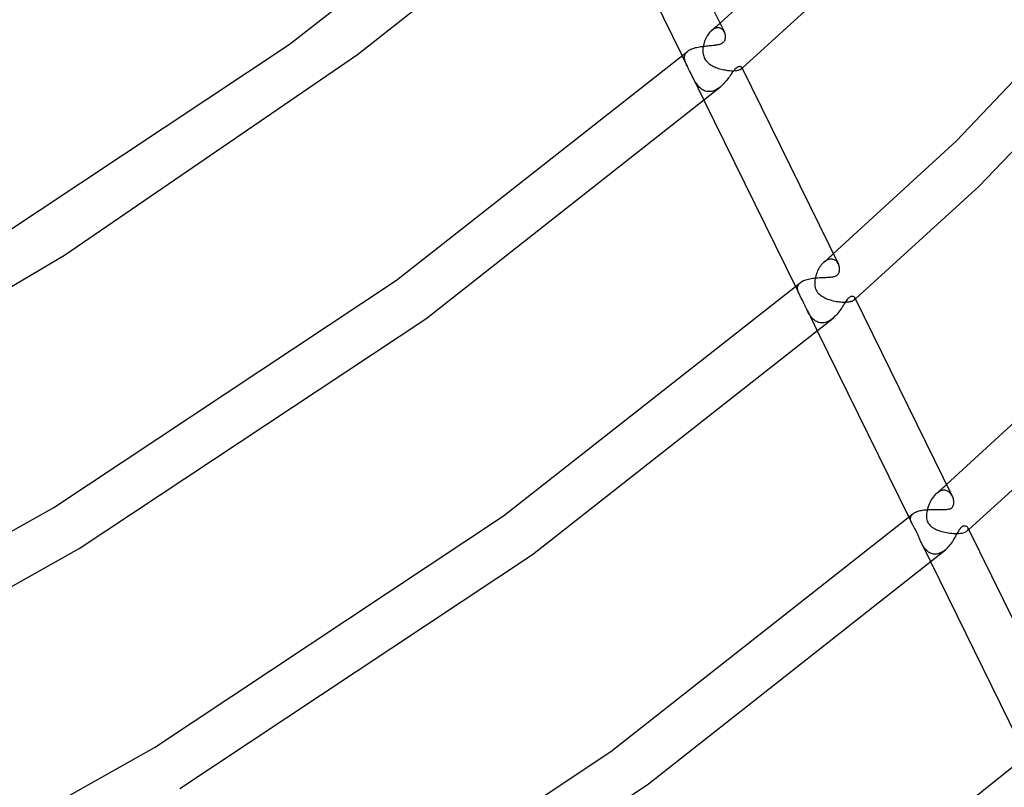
# Model space of a CAD drawing. Header units: millimetres. Extents: x -657 to 657, y -323 to 528.
# Tile 111 of 131: x 445 to 526, y -154 to -91. Entities that reach past the tile are written whole.
import ezdxf

# ---------------------------------------------------------------- set-up
doc = ezdxf.new("R2010")
doc.units = ezdxf.units.MM
doc.layers.add('HIDDEN', color=7, linetype='Continuous')
doc.layers.add('THICK', color=7, linetype='Continuous')

msp = doc.modelspace()

# ---------------------------------------------------------------- linework, layer by layer
at = {"layer": 'HIDDEN'}
for p, q in [((501.995, -91.263), (502.114, -91.159)), ((502.114, -91.159), (502.234, -91.054)), ((502.234, -91.054), (502.354, -90.949)), ((502.354, -90.949), (502.473, -90.844)), ((501.406, -91.898), (501.348, -92.001)), ((501.469, -91.801), (501.406, -91.898)), ((501.536, -91.709), (501.469, -91.801)), ((501.605, -91.623), (501.536, -91.709)), ((501.678, -91.545), (501.605, -91.623)), ((501.754, -91.474), (501.678, -91.545)), ((501.829, -91.413), (501.754, -91.474)), ((501.755, -91.473), (501.875, -91.368)), ((501.904, -91.361), (501.829, -91.413)), ((501.875, -91.368), (501.995, -91.263)), ((501.981, -91.317), (501.904, -91.361)), ((502.057, -91.282), (501.981, -91.317)), ((502.133, -91.257), (502.057, -91.282)), ((502.208, -91.24), (502.133, -91.257)), ((502.28, -91.233), (502.208, -91.24)), ((502.351, -91.234), (502.28, -91.233)), ((502.418, -91.243), (502.351, -91.234)), ((502.482, -91.26), (502.418, -91.243)), ((502.542, -91.285), (502.482, -91.26)), ((502.599, -91.316), (502.542, -91.285)), ((502.652, -91.354), (502.599, -91.316)), ((502.701, -91.397), (502.652, -91.354)), ((502.745, -91.445), (502.701, -91.397)), ((502.785, -91.498), (502.745, -91.445)), ((502.82, -91.554), (502.785, -91.498)), ((502.85, -91.613), (502.82, -91.554)), ((501.079, -92.792), (501.065, -92.895)), ((501.098, -92.689), (501.079, -92.792)), ((501.125, -92.569), (501.098, -92.689)), ((501.159, -92.45), (501.125, -92.569)), ((501.199, -92.333), (501.159, -92.45)), ((501.243, -92.219), (501.199, -92.333)), ((501.293, -92.108), (501.243, -92.219)), ((501.348, -92.001), (501.293, -92.108)), ((499.347, -93.554), (499.791, -94.458)), ((499.537, -93.66), (499.542, -93.596)), ((499.542, -93.596), (499.554, -93.533)), ((499.554, -93.533), (499.572, -93.471)), ((499.572, -93.471), (499.598, -93.411)), ((499.598, -93.411), (499.631, -93.352)), ((499.631, -93.352), (499.671, -93.295)), ((499.671, -93.295), (499.72, -93.24)), ((499.72, -93.24), (499.776, -93.186)), ((501.057, -92.997), (501.053, -93.098)), ((501.053, -93.098), (501.055, -93.198)), ((501.055, -93.198), (501.063, -93.297)), ((501.065, -92.895), (501.057, -92.997)), ((501.063, -93.297), (501.077, -93.394)), ((501.077, -93.394), (501.098, -93.49)), ((501.098, -93.49), (501.126, -93.585)), ((501.126, -93.585), (501.161, -93.677)), ((499.538, -93.725), (499.537, -93.66)), ((499.544, -93.791), (499.538, -93.725)), ((499.555, -93.858), (499.544, -93.791)), ((499.571, -93.925), (499.555, -93.858)), ((499.591, -93.994), (499.571, -93.925)), ((499.616, -94.065), (499.591, -93.994)), ((499.644, -94.138), (499.616, -94.065)), ((499.676, -94.214), (499.644, -94.138)), ((499.711, -94.291), (499.676, -94.214)), ((499.749, -94.372), (499.711, -94.291)), ((499.789, -94.454), (499.749, -94.372)), ((501.161, -93.677), (501.203, -93.765)), ((501.203, -93.765), (501.252, -93.85)), ((501.252, -93.85), (501.308, -93.931)), ((501.308, -93.931), (501.37, -94.007)), ((501.37, -94.007), (501.437, -94.078)), ((501.437, -94.078), (501.509, -94.144)), ((501.509, -94.144), (501.586, -94.206)), ((501.586, -94.206), (501.666, -94.265)), ((501.666, -94.265), (501.751, -94.319)), ((501.751, -94.319), (501.841, -94.371)), ((501.841, -94.371), (501.934, -94.42)), ((501.934, -94.42), (502.031, -94.466)), ((499.844, -94.566), (499.789, -94.454)), ((499.901, -94.681), (499.844, -94.566)), ((499.96, -94.801), (499.901, -94.681)), ((500.02, -94.923), (499.96, -94.801)), ((500.08, -95.046), (500.02, -94.923)), ((500.14, -95.17), (500.08, -95.046)), ((500.139, -95.167), (501.166, -97.261)), ((500.192, -95.273), (500.14, -95.17)), ((502.031, -94.466), (502.132, -94.508)), ((502.132, -94.508), (502.235, -94.548)), ((502.235, -94.548), (502.341, -94.585)), ((502.341, -94.585), (502.448, -94.618)), ((502.448, -94.618), (502.557, -94.648)), ((502.557, -94.648), (502.666, -94.675)), ((502.666, -94.675), (502.776, -94.699)), ((502.776, -94.699), (502.886, -94.72)), ((502.886, -94.72), (502.996, -94.738)), ((502.996, -94.738), (503.104, -94.753)), ((503.104, -94.753), (503.211, -94.764)), ((503.211, -94.764), (503.316, -94.772)), ((503.316, -94.772), (503.419, -94.777)), ((503.419, -94.777), (503.519, -94.778)), ((503.519, -94.778), (503.614, -94.777)), ((503.614, -94.777), (503.705, -94.772)), ((503.705, -94.772), (503.79, -94.764)), ((503.79, -94.764), (503.87, -94.754)), ((503.87, -94.754), (503.942, -94.74)), ((503.942, -94.74), (504.008, -94.725)), ((504.008, -94.725), (504.067, -94.707)), ((504.067, -94.707), (504.118, -94.688)), ((504.118, -94.688), (504.162, -94.667)), ((504.162, -94.667), (504.199, -94.646)), ((504.199, -94.646), (504.228, -94.624)), ((504.227, -94.624), (504.239, -94.614)), ((504.228, -94.624), (504.249, -94.602)), ((504.239, -94.614), (504.251, -94.603)), ((504.249, -94.602), (504.264, -94.581)), ((504.251, -94.603), (504.263, -94.593)), ((504.263, -94.593), (504.275, -94.583)), ((504.264, -94.581), (504.273, -94.56)), ((504.275, -94.52), (504.268, -94.501)), ((504.273, -94.56), (504.277, -94.54)), ((504.277, -94.54), (504.275, -94.52)), ((504.275, -94.583), (504.287, -94.572)), ((504.287, -94.572), (504.299, -94.562)), ((500.243, -95.375), (500.192, -95.273)), ((500.295, -95.474), (500.243, -95.375)), ((500.348, -95.571), (500.295, -95.474)), ((500.402, -95.664), (500.348, -95.571)), ((500.459, -95.755), (500.402, -95.664)), ((500.517, -95.843), (500.459, -95.755)), ((500.579, -95.929), (500.517, -95.843)), ((500.644, -96.011), (500.579, -95.929)), ((500.712, -96.089), (500.644, -96.011)), ((500.783, -96.163), (500.712, -96.089)), ((500.858, -96.231), (500.783, -96.163)), ((500.937, -96.293), (500.858, -96.231)), ((501.018, -96.348), (500.937, -96.293)), ((501.103, -96.396), (501.018, -96.348)), ((501.191, -96.436), (501.103, -96.396)), ((501.282, -96.468), (501.191, -96.436)), ((501.376, -96.491), (501.282, -96.468)), ((501.472, -96.505), (501.376, -96.491)), ((501.57, -96.51), (501.472, -96.505)), ((501.67, -96.505), (501.57, -96.51)), ((501.771, -96.491), (501.67, -96.505)), ((501.871, -96.467), (501.771, -96.491)), ((501.972, -96.434), (501.871, -96.467)), ((502.072, -96.393), (501.972, -96.434)), ((502.17, -96.344), (502.072, -96.393)), ((502.266, -96.288), (502.17, -96.344)), ((502.361, -96.226), (502.266, -96.288)), ((502.453, -96.157), (502.361, -96.226)), ((502.543, -96.083), (502.453, -96.157)), ((510.98, -110.694), (510.907, -110.771)), ((511.056, -110.623), (510.98, -110.694)), ((511.133, -110.56), (511.056, -110.623)), ((511.057, -110.621), (511.188, -110.507)), ((511.212, -110.504), (511.133, -110.56)), ((511.188, -110.507), (511.319, -110.392)), ((511.293, -110.458), (511.212, -110.504)), ((511.374, -110.42), (511.293, -110.458)), ((511.319, -110.392), (511.45, -110.278)), ((511.456, -110.391), (511.374, -110.42)), ((511.45, -110.278), (511.581, -110.163)), ((511.537, -110.372), (511.456, -110.391)), ((511.617, -110.362), (511.537, -110.372)), ((511.581, -110.163), (511.712, -110.049)), ((511.694, -110.363), (511.617, -110.362)), ((511.77, -110.373), (511.694, -110.363)), ((511.712, -110.049), (511.842, -109.934)), ((511.842, -110.391), (511.77, -110.373)), ((511.91, -110.419), (511.842, -110.391)), ((511.975, -110.454), (511.91, -110.419)), ((512.035, -110.497), (511.975, -110.454)), ((512.091, -110.546), (512.035, -110.497)), ((512.143, -110.602), (512.091, -110.546)), ((512.189, -110.663), (512.143, -110.602)), ((512.23, -110.728), (512.189, -110.663)), ((510.498, -111.442), (510.457, -111.549)), ((510.545, -111.337), (510.498, -111.442)), ((510.595, -111.233), (510.545, -111.337)), ((510.65, -111.133), (510.595, -111.233)), ((510.709, -111.036), (510.65, -111.133)), ((510.771, -110.943), (510.709, -111.036)), ((510.838, -110.854), (510.771, -110.943)), ((510.907, -110.771), (510.838, -110.854)), ((512.265, -110.797), (512.23, -110.728)), ((509.036, -112.376), (509.093, -112.322)), ((510.307, -112.243), (510.304, -112.362)), ((510.318, -112.122), (510.307, -112.243)), ((510.336, -111.997), (510.318, -112.122)), ((510.361, -111.871), (510.336, -111.997)), ((510.388, -111.764), (510.361, -111.871)), ((510.42, -111.657), (510.388, -111.764)), ((510.457, -111.549), (510.42, -111.657)), ((508.717, -112.645), (509.033, -113.288)), ((508.878, -112.747), (508.884, -112.681)), ((508.879, -112.814), (508.878, -112.747)), ((508.887, -112.883), (508.879, -112.814)), ((508.884, -112.681), (508.897, -112.616)), ((508.902, -112.953), (508.887, -112.883)), ((508.897, -112.616), (508.919, -112.553)), ((508.922, -113.023), (508.902, -112.953)), ((508.919, -112.553), (508.949, -112.492)), ((508.948, -113.096), (508.922, -113.023)), ((508.96, -113.127), (508.948, -113.096)), ((508.949, -112.492), (508.988, -112.433)), ((508.973, -113.158), (508.96, -113.127)), ((508.988, -112.433), (509.036, -112.376)), ((510.304, -112.362), (510.309, -112.482)), ((510.309, -112.482), (510.323, -112.599)), ((510.323, -112.599), (510.346, -112.714)), ((510.346, -112.714), (510.38, -112.826)), ((510.38, -112.826), (510.425, -112.931)), ((510.425, -112.931), (510.479, -113.03)), ((510.479, -113.03), (510.542, -113.122)), ((510.542, -113.122), (510.613, -113.206)), ((508.986, -113.189), (508.973, -113.158)), ((509.001, -113.221), (508.986, -113.189)), ((509.016, -113.253), (509.001, -113.221)), ((509.032, -113.286), (509.016, -113.253)), ((509.069, -113.361), (509.032, -113.286)), ((509.109, -113.438), (509.069, -113.361)), ((509.152, -113.518), (509.109, -113.438)), ((509.195, -113.6), (509.152, -113.518)), ((509.24, -113.686), (509.195, -113.6)), ((509.287, -113.777), (509.24, -113.686)), ((509.335, -113.872), (509.287, -113.777)), ((509.382, -113.97), (509.335, -113.872)), ((509.43, -114.071), (509.382, -113.97)), ((510.613, -113.206), (510.691, -113.283)), ((510.691, -113.283), (510.774, -113.353)), ((510.774, -113.353), (510.862, -113.417)), ((510.862, -113.417), (510.954, -113.476)), ((510.954, -113.476), (511.05, -113.531)), ((511.05, -113.531), (511.152, -113.582)), ((511.152, -113.582), (511.259, -113.629)), ((511.259, -113.629), (511.369, -113.674)), ((511.369, -113.674), (511.484, -113.714)), ((511.484, -113.714), (511.601, -113.752)), ((511.601, -113.752), (511.721, -113.786)), ((511.721, -113.786), (511.842, -113.816)), ((511.842, -113.816), (511.963, -113.842)), ((511.963, -113.842), (512.085, -113.865)), ((512.085, -113.865), (512.206, -113.884)), ((512.206, -113.884), (512.327, -113.9)), ((512.327, -113.9), (512.445, -113.911)), ((512.445, -113.911), (512.562, -113.919)), ((512.562, -113.919), (512.675, -113.924)), ((512.675, -113.924), (512.785, -113.924)), ((512.785, -113.924), (512.89, -113.921)), ((512.89, -113.921), (512.99, -113.915)), ((512.99, -113.915), (513.084, -113.905)), ((513.084, -113.905), (513.171, -113.892)), ((513.171, -113.892), (513.251, -113.876)), ((513.251, -113.876), (513.323, -113.858)), ((513.323, -113.858), (513.388, -113.837)), ((513.388, -113.837), (513.445, -113.814)), ((513.445, -113.814), (513.493, -113.79)), ((513.493, -113.79), (513.535, -113.765)), ((513.535, -113.765), (513.568, -113.739)), ((513.567, -113.74), (513.584, -113.725)), ((513.568, -113.739), (513.599, -113.707)), ((513.584, -113.725), (513.601, -113.711)), ((513.599, -113.707), (513.621, -113.675)), ((513.601, -113.711), (513.617, -113.696)), ((513.63, -113.58), (513.617, -113.552)), ((513.617, -113.696), (513.634, -113.682)), ((513.621, -113.675), (513.632, -113.642)), ((513.635, -113.611), (513.63, -113.58)), ((513.632, -113.642), (513.635, -113.611)), ((513.634, -113.682), (513.651, -113.667)), ((513.651, -113.667), (513.667, -113.653)), ((509.477, -114.174), (509.43, -114.071)), ((509.524, -114.276), (509.477, -114.174)), ((509.571, -114.378), (509.524, -114.276)), ((509.618, -114.479), (509.571, -114.378)), ((509.667, -114.581), (509.618, -114.479)), ((509.666, -114.579), (510.536, -116.352)), ((509.716, -114.678), (509.667, -114.581)), ((509.767, -114.774), (509.716, -114.678)), ((509.821, -114.869), (509.767, -114.774)), ((509.878, -114.962), (509.821, -114.869)), ((509.938, -115.053), (509.878, -114.962)), ((510.002, -115.14), (509.938, -115.053)), ((510.07, -115.222), (510.002, -115.14)), ((510.141, -115.299), (510.07, -115.222)), ((510.216, -115.37), (510.141, -115.299)), ((510.295, -115.435), (510.216, -115.37)), ((510.378, -115.493), (510.295, -115.435)), ((510.466, -115.543), (510.378, -115.493)), ((510.557, -115.584), (510.466, -115.543)), ((510.652, -115.615), (510.557, -115.584)), ((511.286, -115.58), (511.176, -115.614)), ((511.396, -115.534), (511.286, -115.58)), ((511.506, -115.477), (511.396, -115.534)), ((511.613, -115.411), (511.506, -115.477)), ((511.719, -115.335), (511.613, -115.411)), ((511.821, -115.252), (511.719, -115.335)), ((510.751, -115.637), (510.652, -115.615)), ((510.853, -115.649), (510.751, -115.637)), ((510.959, -115.649), (510.853, -115.649)), ((511.066, -115.638), (510.959, -115.649)), ((511.176, -115.614), (511.066, -115.638)), ((520.643, -129.523), (520.785, -129.398)), ((520.785, -129.398), (520.927, -129.273)), ((520.927, -129.273), (521.069, -129.149)), ((521.069, -129.149), (521.211, -129.024)), ((520.017, -130.165), (519.943, -130.28)), ((520.095, -130.055), (520.017, -130.165)), ((520.178, -129.953), (520.095, -130.055)), ((520.265, -129.859), (520.178, -129.953)), ((520.356, -129.773), (520.265, -129.859)), ((520.443, -129.703), (520.356, -129.773)), ((520.357, -129.772), (520.5, -129.647)), ((520.531, -129.642), (520.443, -129.703)), ((520.5, -129.647), (520.643, -129.523)), ((520.621, -129.59), (520.531, -129.642)), ((520.712, -129.549), (520.621, -129.59)), ((520.802, -129.52), (520.712, -129.549)), ((520.891, -129.501), (520.802, -129.52)), ((520.978, -129.493), (520.891, -129.501)), ((521.062, -129.495), (520.978, -129.493)), ((521.143, -129.508), (521.062, -129.495)), ((521.22, -129.53), (521.143, -129.508)), ((521.293, -129.561), (521.22, -129.53)), ((521.362, -129.601), (521.293, -129.561)), ((521.427, -129.648), (521.362, -129.601)), ((521.486, -129.702), (521.427, -129.648)), ((521.541, -129.762), (521.486, -129.702)), ((521.592, -129.827), (521.541, -129.762)), ((521.637, -129.898), (521.592, -129.827)), ((521.677, -129.972), (521.637, -129.898)), ((519.618, -131.059), (519.591, -131.178)), ((519.657, -130.923), (519.618, -131.059)), ((519.702, -130.788), (519.657, -130.923)), ((519.754, -130.656), (519.702, -130.788)), ((519.811, -130.526), (519.754, -130.656)), ((519.875, -130.401), (519.811, -130.526)), ((519.943, -130.28), (519.875, -130.401)), ((518.087, -131.736), (518.326, -132.223)), ((518.221, -131.828), (518.226, -131.771)), ((518.222, -131.886), (518.221, -131.828)), ((518.226, -131.771), (518.239, -131.715)), ((518.239, -131.715), (518.258, -131.66)), ((518.258, -131.66), (518.285, -131.606)), ((518.285, -131.606), (518.319, -131.554)), ((518.319, -131.554), (518.362, -131.504)), ((518.362, -131.504), (518.413, -131.456)), ((519.544, -131.523), (519.542, -131.633)), ((519.542, -131.633), (519.546, -131.74)), ((519.553, -131.41), (519.544, -131.523)), ((519.546, -131.74), (519.558, -131.844)), ((519.569, -131.295), (519.553, -131.41)), ((519.558, -131.844), (519.578, -131.946)), ((519.591, -131.178), (519.569, -131.295)), ((518.229, -131.946), (518.222, -131.886)), ((518.242, -132.006), (518.229, -131.946)), ((518.26, -132.067), (518.242, -132.006)), ((518.284, -132.129), (518.26, -132.067)), ((518.311, -132.192), (518.284, -132.129)), ((518.313, -132.197), (518.311, -132.192)), ((518.316, -132.202), (518.313, -132.197)), ((518.318, -132.207), (518.316, -132.202)), ((518.32, -132.212), (518.318, -132.207)), ((518.323, -132.217), (518.32, -132.212)), ((518.325, -132.222), (518.323, -132.217)), ((518.349, -132.269), (518.325, -132.222)), ((518.374, -132.316), (518.349, -132.269)), ((518.401, -132.363), (518.374, -132.316)), ((518.428, -132.41), (518.401, -132.363)), ((518.457, -132.458), (518.428, -132.41)), ((518.488, -132.509), (518.457, -132.458)), ((518.525, -132.57), (518.488, -132.509)), ((518.566, -132.64), (518.525, -132.57)), ((518.612, -132.719), (518.566, -132.64)), ((519.578, -131.946), (519.607, -132.045)), ((519.607, -132.045), (519.647, -132.141)), ((519.647, -132.141), (519.695, -132.231)), ((519.695, -132.231), (519.753, -132.315)), ((519.753, -132.315), (519.819, -132.392)), ((519.819, -132.392), (519.891, -132.463)), ((519.891, -132.463), (519.971, -132.528)), ((519.971, -132.528), (520.058, -132.59)), ((520.058, -132.59), (520.15, -132.647)), ((520.15, -132.647), (520.249, -132.699)), ((522.985, -132.644), (522.968, -132.604)), ((522.992, -132.686), (522.985, -132.644)), ((522.988, -132.73), (522.992, -132.686)), ((518.661, -132.807), (518.612, -132.719)), ((518.71, -132.9), (518.661, -132.807)), ((518.758, -132.998), (518.71, -132.9)), ((518.804, -133.098), (518.758, -132.998)), ((518.848, -133.199), (518.804, -133.098)), ((518.891, -133.302), (518.848, -133.199)), ((518.933, -133.404), (518.891, -133.302)), ((518.974, -133.504), (518.933, -133.404)), ((519.014, -133.602), (518.974, -133.504)), ((520.249, -132.699), (520.352, -132.748)), ((520.352, -132.748), (520.46, -132.794)), ((520.46, -132.794), (520.573, -132.836)), ((520.573, -132.836), (520.69, -132.876)), ((520.69, -132.876), (520.812, -132.912)), ((520.812, -132.912), (520.938, -132.945)), ((520.938, -132.945), (521.067, -132.975)), ((521.067, -132.975), (521.199, -133.001)), ((521.199, -133.001), (521.334, -133.024)), ((521.334, -133.024), (521.469, -133.043)), ((521.469, -133.043), (521.604, -133.057)), ((521.604, -133.057), (521.737, -133.067)), ((521.737, -133.067), (521.869, -133.073)), ((521.869, -133.073), (521.999, -133.074)), ((521.999, -133.074), (522.124, -133.071)), ((522.124, -133.071), (522.245, -133.063)), ((522.245, -133.063), (522.359, -133.051)), ((522.359, -133.051), (522.466, -133.034)), ((522.466, -133.034), (522.564, -133.012)), ((522.564, -133.012), (522.653, -132.987)), ((522.653, -132.987), (522.732, -132.959)), ((522.732, -132.959), (522.8, -132.927)), ((522.8, -132.927), (522.858, -132.894)), ((522.858, -132.894), (522.904, -132.858)), ((522.903, -132.859), (522.926, -132.839)), ((522.904, -132.858), (522.945, -132.816)), ((522.926, -132.839), (522.948, -132.82)), ((522.945, -132.816), (522.972, -132.773)), ((522.948, -132.82), (522.97, -132.801)), ((522.97, -132.801), (522.992, -132.781)), ((522.972, -132.773), (522.988, -132.73)), ((522.992, -132.781), (523.014, -132.762)), ((523.014, -132.762), (523.037, -132.743)), ((519.055, -133.697), (519.014, -133.602)), ((519.097, -133.792), (519.055, -133.697)), ((519.142, -133.886), (519.097, -133.792)), ((519.19, -133.979), (519.142, -133.886)), ((519.142, -133.886), (519.906, -135.443)), ((519.24, -134.071), (519.19, -133.979)), ((519.294, -134.16), (519.24, -134.071)), ((519.351, -134.247), (519.294, -134.16)), ((519.413, -134.33), (519.351, -134.247)), ((519.478, -134.408), (519.413, -134.33)), ((519.548, -134.481), (519.478, -134.408)), ((519.62, -134.547), (519.548, -134.481)), ((519.697, -134.607), (519.62, -134.547)), ((519.777, -134.659), (519.697, -134.607)), ((519.861, -134.703), (519.777, -134.659)), ((519.948, -134.739), (519.861, -134.703)), ((520.039, -134.765), (519.948, -134.739)), ((520.132, -134.782), (520.039, -134.765)), ((520.229, -134.789), (520.132, -134.782)), ((520.327, -134.786), (520.229, -134.789)), ((520.427, -134.772), (520.327, -134.786)), ((520.527, -134.748), (520.427, -134.772)), ((520.627, -134.714), (520.527, -134.748)), ((520.727, -134.67), (520.627, -134.714)), ((520.825, -134.618), (520.727, -134.67)), ((520.921, -134.557), (520.825, -134.618)), ((521.016, -134.489), (520.921, -134.557)), ((521.108, -134.414), (521.016, -134.489))]:
    msp.add_line(p, q, dxfattribs=at)
at = {"layer": 'THICK'}
for p, q in [((466.858, -92.62), (490.462, -74.048)), ((494.912, -75.438), (502.842, -91.597)), ((472.514, -93.443), (493.265, -76.914)), ((491.797, -78.17), (499.347, -93.554)), ((522.02, -100.576), (541.359, -80.204)), ((502.473, -90.844), (512.416, -81.707)), ((523.86, -104.366), (543.467, -83.89)), ((504.299, -94.562), (514.316, -85.438)), ((502.877, -91.677), (502.85, -91.613)), ((502.898, -91.743), (502.877, -91.677)), ((502.914, -91.811), (502.898, -91.743)), ((502.924, -91.879), (502.914, -91.811)), ((502.929, -91.948), (502.924, -91.879)), ((502.928, -92.016), (502.929, -91.948)), ((439.088, -111.053), (466.858, -92.62)), ((500.662, -92.821), (500.774, -92.8)), ((500.774, -92.8), (500.887, -92.781)), ((500.887, -92.781), (501.001, -92.764)), ((501.001, -92.764), (501.117, -92.749)), ((501.117, -92.749), (501.233, -92.736)), ((501.233, -92.736), (501.348, -92.724)), ((501.348, -92.724), (501.463, -92.713)), ((501.463, -92.713), (501.576, -92.703)), ((501.576, -92.703), (501.688, -92.693)), ((501.688, -92.693), (501.798, -92.684)), ((501.798, -92.684), (501.906, -92.673)), ((501.906, -92.673), (502.01, -92.662)), ((502.01, -92.662), (502.11, -92.649)), ((502.11, -92.649), (502.207, -92.634)), ((502.207, -92.634), (502.298, -92.617)), ((502.298, -92.617), (502.385, -92.597)), ((502.385, -92.597), (502.467, -92.573)), ((502.467, -92.573), (502.543, -92.545)), ((502.543, -92.545), (502.614, -92.512)), ((502.614, -92.512), (502.678, -92.473)), ((502.678, -92.473), (502.736, -92.429)), ((502.736, -92.429), (502.785, -92.381)), ((502.785, -92.381), (502.826, -92.328)), ((502.826, -92.328), (502.861, -92.272)), ((502.861, -92.272), (502.887, -92.212)), ((502.887, -92.212), (502.907, -92.149)), ((502.907, -92.149), (502.921, -92.083)), ((502.921, -92.083), (502.928, -92.016)), ((448.271, -110.046), (472.514, -93.443)), ((475.726, -112.113), (499.776, -93.186)), ((499.776, -93.186), (499.837, -93.138)), ((499.837, -93.138), (499.906, -93.092)), ((499.906, -93.092), (499.981, -93.048)), ((499.981, -93.048), (500.063, -93.007)), ((500.063, -93.007), (500.151, -92.969)), ((500.151, -92.969), (500.244, -92.934)), ((500.244, -92.934), (500.343, -92.901)), ((500.343, -92.901), (500.446, -92.872)), ((500.446, -92.872), (500.553, -92.845)), ((500.553, -92.845), (500.662, -92.821)), ((503.308, -95.186), (503.244, -95.276)), ((503.37, -95.098), (503.308, -95.186)), ((503.43, -95.014), (503.37, -95.098)), ((503.49, -94.932), (503.43, -95.014)), ((503.556, -94.844), (503.49, -94.932)), ((503.63, -94.751), (503.556, -94.844)), ((503.711, -94.662), (503.63, -94.751)), ((503.793, -94.583), (503.711, -94.662)), ((503.856, -94.533), (503.793, -94.583)), ((503.916, -94.495), (503.856, -94.533)), ((503.974, -94.466), (503.916, -94.495)), ((504.028, -94.448), (503.974, -94.466)), ((504.079, -94.437), (504.028, -94.448)), ((504.125, -94.435), (504.079, -94.437)), ((504.166, -94.439), (504.125, -94.435)), ((504.201, -94.449), (504.166, -94.439)), ((504.23, -94.463), (504.201, -94.449)), ((504.252, -94.481), (504.23, -94.463)), ((504.268, -94.501), (504.252, -94.481)), ((504.269, -94.504), (512.257, -110.78)), ((502.632, -96.003), (502.543, -96.083)), ((502.718, -95.919), (502.632, -96.003)), ((502.801, -95.831), (502.718, -95.919)), ((502.882, -95.741), (502.801, -95.831)), ((502.96, -95.649), (502.882, -95.741)), ((503.035, -95.555), (502.96, -95.649)), ((503.107, -95.461), (503.035, -95.555)), ((503.177, -95.368), (503.107, -95.461)), ((503.244, -95.276), (503.177, -95.368)), ((478.141, -115.302), (502.54, -96.085)), ((501.166, -97.261), (508.717, -112.645)), ((511.842, -109.934), (522.02, -100.576)), ((513.667, -113.653), (523.86, -104.366)), ((422.666, -125.205), (448.271, -110.046)), ((512.296, -110.871), (512.265, -110.797)), ((512.286, -111.541), (512.315, -111.481)), ((512.322, -110.947), (512.296, -110.871)), ((512.315, -111.481), (512.337, -111.411)), ((512.341, -111.025), (512.322, -110.947)), ((512.337, -111.411), (512.352, -111.337)), ((512.354, -111.103), (512.341, -111.025)), ((512.352, -111.337), (512.36, -111.26)), ((512.36, -111.182), (512.354, -111.103)), ((512.36, -111.26), (512.36, -111.182)), ((447.406, -130.912), (475.726, -112.113)), ((484.576, -131.619), (509.093, -112.322)), ((509.093, -112.322), (509.156, -112.273)), ((509.156, -112.273), (509.226, -112.227)), ((509.226, -112.227), (509.304, -112.184)), ((509.304, -112.184), (509.389, -112.144)), ((509.389, -112.144), (509.48, -112.107)), ((509.48, -112.107), (509.576, -112.074)), ((509.576, -112.074), (509.677, -112.044)), ((509.677, -112.044), (509.783, -112.017)), ((509.783, -112.017), (509.891, -111.993)), ((509.891, -111.993), (510.002, -111.973)), ((510.002, -111.973), (510.114, -111.955)), ((510.114, -111.955), (510.228, -111.94)), ((510.228, -111.94), (510.343, -111.927)), ((510.343, -111.927), (510.459, -111.917)), ((510.459, -111.917), (510.574, -111.908)), ((510.574, -111.908), (510.688, -111.901)), ((510.688, -111.901), (510.802, -111.895)), ((510.802, -111.895), (510.914, -111.89)), ((510.914, -111.89), (511.025, -111.886)), ((511.025, -111.886), (511.133, -111.882)), ((511.133, -111.882), (511.239, -111.878)), ((511.239, -111.878), (511.341, -111.874)), ((511.341, -111.874), (511.44, -111.869)), ((511.44, -111.869), (511.535, -111.862)), ((511.535, -111.862), (511.625, -111.854)), ((511.625, -111.854), (511.712, -111.844)), ((511.712, -111.844), (511.793, -111.831)), ((511.793, -111.831), (511.87, -111.816)), ((511.87, -111.816), (511.942, -111.796)), ((511.942, -111.796), (512.01, -111.773)), ((512.01, -111.773), (512.072, -111.744)), ((512.072, -111.744), (512.129, -111.711)), ((512.129, -111.711), (512.18, -111.672)), ((512.18, -111.672), (512.218, -111.636)), ((512.218, -111.636), (512.254, -111.592)), ((512.254, -111.592), (512.286, -111.541)), ((512.811, -113.963), (512.746, -114.064)), ((512.875, -113.869), (512.811, -113.963)), ((512.934, -113.787), (512.875, -113.869)), ((512.987, -113.719), (512.934, -113.787)), ((513.035, -113.663), (512.987, -113.719)), ((513.078, -113.618), (513.035, -113.663)), ((513.117, -113.582), (513.078, -113.618)), ((513.159, -113.548), (513.117, -113.582)), ((513.203, -113.519), (513.159, -113.548)), ((513.249, -113.494), (513.203, -113.519)), ((513.296, -113.475), (513.249, -113.494)), ((513.344, -113.462), (513.296, -113.475)), ((513.391, -113.456), (513.344, -113.462)), ((513.434, -113.456), (513.391, -113.456)), ((513.475, -113.462), (513.434, -113.456)), ((513.513, -113.472), (513.475, -113.462)), ((513.546, -113.487), (513.513, -113.472)), ((513.575, -113.506), (513.546, -113.487)), ((513.599, -113.528), (513.575, -113.506)), ((513.617, -113.552), (513.599, -113.528)), ((513.623, -113.562), (521.677, -129.972)), ((512.299, -114.73), (512.211, -114.842)), ((512.382, -114.617), (512.299, -114.73)), ((512.461, -114.503), (512.382, -114.617)), ((512.537, -114.39), (512.461, -114.503)), ((512.609, -114.278), (512.537, -114.39)), ((512.679, -114.169), (512.609, -114.278)), ((512.746, -114.064), (512.679, -114.169)), ((449.487, -134.328), (478.141, -115.302)), ((486.978, -134.818), (511.82, -115.253)), ((511.924, -115.158), (511.821, -115.252)), ((512.024, -115.058), (511.924, -115.158)), ((512.12, -114.952), (512.024, -115.058)), ((512.211, -114.842), (512.12, -114.952)), ((510.536, -116.352), (518.087, -131.736)), ((521.211, -129.024), (531.627, -119.441)), ((523.037, -132.743), (533.19, -123.499)), ((521.713, -130.052), (521.677, -129.972)), ((521.742, -130.135), (521.713, -130.052)), ((521.766, -130.218), (521.742, -130.135)), ((521.784, -130.301), (521.766, -130.218)), ((416.679, -148.197), (447.406, -130.912)), ((521.287, -131.074), (521.362, -131.062)), ((521.362, -131.062), (521.436, -131.045)), ((521.436, -131.045), (521.509, -131.02)), ((521.509, -131.02), (521.577, -130.986)), ((521.577, -130.986), (521.638, -130.942)), ((521.638, -130.942), (521.687, -130.891)), ((521.687, -130.891), (521.727, -130.832)), ((521.727, -130.832), (521.758, -130.765)), ((521.758, -130.765), (521.781, -130.694)), ((521.781, -130.694), (521.794, -130.618)), ((521.796, -130.383), (521.784, -130.301)), ((521.794, -130.618), (521.801, -130.541)), ((521.801, -130.463), (521.796, -130.383)), ((521.801, -130.541), (521.801, -130.463)), ((455.724, -150.771), (484.576, -131.619)), ((493.434, -151.118), (518.413, -131.456)), ((518.413, -131.456), (518.466, -131.414)), ((518.466, -131.414), (518.527, -131.373)), ((518.527, -131.373), (518.594, -131.336)), ((518.594, -131.336), (518.668, -131.3)), ((518.668, -131.3), (518.748, -131.267)), ((518.748, -131.267), (518.835, -131.236)), ((518.835, -131.236), (518.926, -131.209)), ((518.926, -131.209), (519.022, -131.184)), ((519.022, -131.184), (519.123, -131.162)), ((519.123, -131.162), (519.227, -131.143)), ((519.227, -131.143), (519.333, -131.126)), ((519.333, -131.126), (519.442, -131.113)), ((519.442, -131.113), (519.553, -131.102)), ((519.553, -131.102), (519.664, -131.093)), ((519.664, -131.093), (519.777, -131.086)), ((519.777, -131.086), (519.891, -131.082)), ((519.891, -131.082), (520.004, -131.079)), ((520.004, -131.079), (520.117, -131.078)), ((520.117, -131.078), (520.229, -131.078)), ((520.229, -131.078), (520.34, -131.079)), ((520.34, -131.079), (520.45, -131.081)), ((520.45, -131.081), (520.558, -131.083)), ((520.558, -131.083), (520.663, -131.086)), ((520.663, -131.086), (520.764, -131.088)), ((520.764, -131.088), (520.862, -131.09)), ((520.862, -131.09), (520.956, -131.09)), ((520.956, -131.09), (521.046, -131.089)), ((521.046, -131.089), (521.131, -131.087)), ((521.131, -131.087), (521.211, -131.082)), ((521.211, -131.082), (521.287, -131.074)), ((522.315, -132.677), (522.295, -132.704)), ((522.335, -132.652), (522.315, -132.677)), ((522.354, -132.628), (522.335, -132.652)), ((522.373, -132.607), (522.354, -132.628)), ((522.392, -132.588), (522.373, -132.607)), ((522.41, -132.57), (522.392, -132.588)), ((522.428, -132.553), (522.41, -132.57)), ((522.458, -132.529), (522.428, -132.553)), ((522.49, -132.508), (522.458, -132.529)), ((522.522, -132.489), (522.49, -132.508)), ((522.556, -132.474), (522.522, -132.489)), ((522.592, -132.462), (522.556, -132.474)), ((522.629, -132.454), (522.592, -132.462)), ((522.692, -132.45), (522.629, -132.454)), ((522.752, -132.456), (522.692, -132.45)), ((522.808, -132.473), (522.752, -132.456)), ((522.859, -132.497), (522.808, -132.473)), ((522.903, -132.527), (522.859, -132.497)), ((522.94, -132.563), (522.903, -132.527)), ((522.968, -132.604), (522.94, -132.563)), ((522.972, -132.612), (531.095, -149.162)), ((521.873, -133.427), (521.813, -133.529)), ((521.93, -133.327), (521.873, -133.427)), ((521.984, -133.23), (521.93, -133.327)), ((522.036, -133.137), (521.984, -133.23)), ((522.086, -133.046), (522.036, -133.137)), ((522.135, -132.959), (522.086, -133.046)), ((522.183, -132.876), (522.135, -132.959)), ((522.231, -132.798), (522.183, -132.876)), ((522.253, -132.765), (522.231, -132.798)), ((522.274, -132.733), (522.253, -132.765)), ((522.295, -132.704), (522.274, -132.733)), ((521.289, -134.24), (521.2, -134.33)), ((521.375, -134.145), (521.289, -134.24)), ((521.457, -134.047), (521.375, -134.145)), ((521.536, -133.945), (521.457, -134.047)), ((521.611, -133.841), (521.536, -133.945)), ((521.682, -133.737), (521.611, -133.841)), ((521.749, -133.633), (521.682, -133.737)), ((521.813, -133.529), (521.749, -133.633)), ((418.516, -151.75), (449.487, -134.328)), ((457.804, -154.188), (486.978, -134.818)), ((496.569, -153.786), (521.104, -134.417)), ((521.2, -134.33), (521.108, -134.414)), ((519.906, -135.443), (527.799, -151.525)), ((424.427, -168.377), (455.724, -150.771)), ((464.043, -170.63), (493.434, -151.118)), ((506.508, -168.425), (528.579, -150.857)), ((467.785, -173.013), (496.569, -153.786))]:
    msp.add_line(p, q, dxfattribs=at)

doc.saveas('drawing.dxf')
